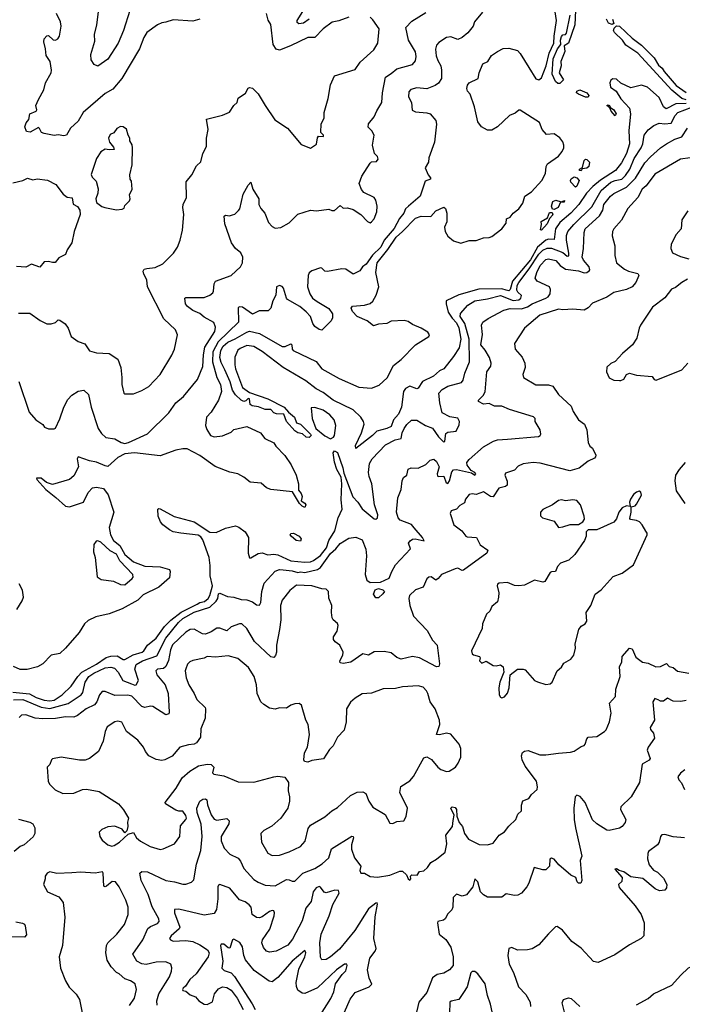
# Model space of a CAD drawing. Extents: x 1839239 to 1929705, y 762242 to 910352.
# Tile 50 of 256: x 1842823 to 1847499, y 809420 to 816370. Entities that reach past the tile are written whole.
import ezdxf

# ---------------------------------------------------------------- set-up
doc = ezdxf.new("R2010")
doc.units = 0

msp = doc.modelspace()

# ---------------------------------------------------------------- linework, layer by layer
at = {"layer": '0CON10XD'}
for points in [[(1846087.5, 816422.5), (1846031.2, 816355), (1846023.8, 816325), (1845985, 816277.1), (1845946.2, 816243.8), (1845915, 816230), (1845865, 816249.4), (1845835, 816245.7), (1845780, 816210), (1845765, 816191.2), (1845758, 816162), (1845762.2, 816115), (1845772.7, 816082.7), (1845794.4, 816045), (1845799.1, 816015), (1845799.1, 815955), (1845777.9, 815922.1), (1845754, 815905), (1845695, 815883.1), (1845625, 815888.5), (1845582.7, 815877.3), (1845567.7, 815862.3), (1845567.1, 815825), (1845587.8, 815785), (1845592.7, 815732.7), (1845615, 815720), (1845695, 815713.1), (1845718.8, 815705), (1845758.3, 815658.3), (1845763.3, 815633.3), (1845750.6, 815505), (1845710, 815395), (1845706.7, 815365), (1845683.8, 815325), (1845705.8, 815275.8), (1845722, 815255), (1845722, 815245), (1845685, 815230), (1845647.8, 815125), (1845566.4, 815055), (1845545.4, 815035), (1845534.6, 815005), (1845502.7, 814967.3), (1845465, 814897.4), (1845394.6, 814815.4), (1845372.2, 814765), (1845311.4, 814708.6), (1845267.3, 814645), (1845241.4, 814625), (1845222.3, 814597.7), (1845175, 814573.1), (1845125, 814610), (1845095, 814612.5), (1844995, 814592.5), (1844975, 814596), (1844955, 814616.7), (1844945, 814618.8), (1844885, 814598.8), (1844865, 814583.3), (1844858.6, 814565), (1844852.9, 814485), (1844869.2, 814435), (1844890, 814405), (1844920.9, 814380.9), (1845005, 814332.9), (1845029.1, 814295), (1845030.5, 814265), (1845020.6, 814245), (1844955, 814180), (1844935, 814183.8), (1844905, 814206), (1844891.4, 814225), (1844874, 814275), (1844845, 814308.8), (1844800, 814345), (1844712.9, 814395), (1844704.6, 814405), (1844684.7, 814475), (1844675, 814487.2), (1844655, 814494.6), (1844634.3, 814485), (1844629.6, 814425), (1844609.6, 814385), (1844595, 814334), (1844576.2, 814315), (1844513.6, 814316.4), (1844465, 814292.7), (1844395, 814340.4), (1844375.6, 814344.4), (1844365, 814338), (1844368, 814235), (1844222.4, 814097.6), (1844185.9, 814025), (1844182.4, 813955), (1844214.8, 813845), (1844240, 813795), (1844247.6, 813745), (1844225.7, 813684.3), (1844175, 813600), (1844142, 813565), (1844133.8, 813505), (1844142.5, 813477.5), (1844170, 813435), (1844195, 813426.2), (1844255, 813434), (1844315, 813458.8), (1844335, 813476.7), (1844425, 813500), (1844522.5, 813455), (1844553.3, 813415), (1844615, 813383.8), (1844630.4, 813360.4), (1844694.2, 813295), (1844737.6, 813227.6), (1844774.2, 813155), (1844790, 813095), (1844790.7, 813050.7), (1844810, 813025), (1844816.7, 813005), (1844810, 812975), (1844835, 812957.5), (1844842.5, 812945), (1844835, 812927.5), (1844815, 812937.5), (1844797.5, 812955), (1844747.7, 813037.7), (1844595, 813053.6), (1844565, 813065.6), (1844527.9, 813097.9), (1844448, 813105), (1844405, 813140.5), (1844362.5, 813165), (1844305, 813176.4), (1844202.5, 813217.5), (1844095, 813294.2), (1844005, 813342), (1843975, 813342.5), (1843925, 813332.5), (1843815, 813293.1), (1843632.3, 813312.3), (1843565, 813305.9), (1843515, 813279.7), (1843445, 813217.5), (1843425, 813220.3), (1843365, 813248.4), (1843315, 813257.5), (1843235, 813285.8), (1843228.3, 813271.7), (1843236.7, 813213.3), (1843205, 813151.9), (1843175.3, 813124.7), (1843055, 813090), (1843012.7, 813102.7), (1842975, 813133.3), (1842942.5, 813135), (1842944, 813125), (1843006.5, 813055), (1843076.9, 812996.9), (1843145.6, 812935.6), (1843175, 812931.1), (1843274, 812965), (1843305, 813032.5), (1843337.5, 813065), (1843365, 813070.8), (1843415, 813060.4), (1843447.7, 813017.7), (1843486.3, 812895), (1843454.7, 812785.3), (1843464.3, 812735), (1843484.8, 812694.8), (1843529.6, 812659.6), (1843564.7, 812594.7), (1843625, 812544.5), (1843705, 812512.2), (1843815, 812509.6), (1843880.6, 812490.6), (1843885.8, 812475), (1843879.5, 812430.5), (1843805, 812365.7), (1843695, 812310.5), (1843656.4, 812273.6), (1843545, 812211.5), (1843455, 812177.1), (1843360, 812155), (1843305, 812130), (1843279.4, 812105), (1843243.1, 812045), (1843145.5, 811935), (1843105, 811897.8), (1843045.6, 811884.4), (1842985, 811824.2), (1842947.7, 811802.3), (1842875.4, 811784.6), (1842825, 811784.5), (1842778, 811805)], [(1842815.9, 813815.9), (1842889.6, 813599.6), (1842936.7, 813545), (1842985, 813512.5), (1842997.5, 813495), (1843025, 813483.3), (1843065, 813482.5), (1843075, 813487.5), (1843106.7, 813553.3), (1843134.4, 813634.4), (1843161.4, 813688.6), (1843189.8, 813720.2), (1843235, 813748.6), (1843275.7, 813755.7), (1843309.2, 813725), (1843326.7, 813635), (1843377.1, 813485), (1843399.1, 813449.1), (1843431.3, 813421.3), (1843495, 813412), (1843538.8, 813385), (1843565, 813378.5), (1843591.2, 813385), (1843725, 813447.8), (1843876, 813595), (1843924.2, 813665), (1843979.7, 813710.3), (1844078.5, 813831.5), (1844115, 813923.3), (1844119.5, 814005), (1844130, 814060), (1844199.7, 814169.7), (1844205, 814200), (1844193.6, 814233.6), (1844125, 814270.4), (1844095, 814297.2), (1844045, 814318.2), (1844005.8, 814345), (1843993.7, 814363.7), (1843988.8, 814405), (1843995, 814410), (1844125, 814410.6), (1844163.8, 814425), (1844185, 814442), (1844191.4, 814455), (1844194.5, 814505.5), (1844205, 814524.3), (1844315, 814564.3), (1844380, 814625), (1844394.4, 814655), (1844396.7, 814695), (1844383.3, 814725), (1844345, 814755.8), (1844317.1, 814795), (1844270.6, 814930.6), (1844266.2, 814983.8), (1844275, 814991.2), (1844304.2, 814985.8), (1844325, 814992), (1844341.4, 814998.6), (1844367.5, 815022.5), (1844375.7, 815035), (1844400.2, 815139.8), (1844435, 815202.5), (1844455, 815222.5), (1844468, 815175), (1844509.2, 815105), (1844510.8, 815065), (1844525, 815037.5), (1844552.9, 815005), (1844579.3, 814939.3), (1844605, 814910.8), (1844625, 814900), (1844665, 814904.2), (1844725, 814936.2), (1844785, 814997.1), (1844874.5, 815025.5), (1844917.9, 815022.1), (1845005, 815034), (1845025, 815024.3), (1845045, 815024.2), (1845085, 815060), (1845105, 815040), (1845135, 815043.3), (1845175, 815030), (1845231.2, 814995), (1845276, 814946), (1845295, 814937.5), (1845305, 814942.5), (1845323.8, 814965), (1845342.5, 815015), (1845344.3, 815055), (1845337, 815097), (1845325, 815116), (1845250.3, 815150.3), (1845235, 815172.5), (1845218.8, 815215), (1845237.5, 815265), (1845295, 815357.5), (1845305, 815366.2), (1845340.7, 815369.3), (1845351.5, 815385), (1845347.8, 815405), (1845326.8, 815426.8), (1845312, 815485), (1845324, 815555), (1845307.5, 815585), (1845282.4, 815612.4), (1845284, 815635), (1845325, 815684.2), (1845341.9, 815728.1), (1845377.5, 815785), (1845383.1, 815855), (1845405, 815965.7), (1845445, 815989.6), (1845485, 816023.5), (1845593.8, 816055), (1845615, 816081.2), (1845620.5, 816109.5), (1845614.7, 816144.7), (1845566.6, 816226.6), (1845548.2, 816315), (1845589.2, 816360.8), (1845688.8, 816421.2)], [(1844095, 816374.4), (1844045, 816360.5), (1843905, 816369.5), (1843855, 816352.9), (1843825, 816348.1), (1843796.2, 816335), (1843719.8, 816280.2), (1843698.9, 816245), (1843668.1, 816165), (1843544.7, 815955.3), (1843479.6, 815880.4), (1843425, 815848.5), (1843270, 815715), (1843235.6, 815655), (1843181.4, 815605), (1843153.8, 815555), (1843135, 815550.6), (1843095, 815558), (1843065, 815552), (1842995, 815566), (1842976.7, 815575), (1842963.6, 815603.6), (1842955, 815608.8), (1842897.5, 815577.5), (1842870.7, 815580.7), (1842860, 815615), (1842867.7, 815642.3), (1842886.2, 815665), (1842894.4, 815705.6), (1842939.4, 815725), (1842943.3, 815735), (1842937.5, 815765), (1842955, 815807.5), (1842992.5, 815875), (1843006, 815925), (1843043.8, 815995), (1843047.5, 816015), (1843036.9, 816075), (1843008.8, 816118.8), (1843005.8, 816165), (1842994, 816215), (1842996.2, 816235), (1843014.1, 816255.9), (1843025, 816260), (1843058.9, 816228.9), (1843075, 816226.8), (1843092.7, 816235), (1843104.1, 816255), (1843116, 816324), (1843110.8, 816355), (1843083.3, 816415)], [(1843600.4, 816435), (1843555, 816294), (1843517.3, 816205), (1843445, 816091.2), (1843375, 816041.4), (1843347.8, 816055), (1843327.9, 816087.9), (1843324.2, 816125), (1843351.9, 816218.1), (1843351.5, 816265), (1843366.9, 816333.1), (1843382.6, 816462.6)], [(1845145, 816387.8), (1845075, 816361.3), (1845027.8, 816352.2), (1844965, 816305.6), (1844905, 816244.4), (1844855, 816245.6), (1844734.7, 816185.3), (1844655, 816154.5), (1844632.9, 816162.9), (1844610.9, 816195), (1844595.5, 816335.5), (1844576.7, 816366.7), (1844564.3, 816414.3)], [(1844865, 816373.1), (1844825, 816347.1), (1844792.4, 816342.4), (1844781.1, 816351.1), (1844781.9, 816365), (1844821.6, 816428.4)], [(1845523.8, 814875), (1845615, 814970), (1845655, 814984.7), (1845725, 814981.6), (1845759, 815021), (1845815, 815047.8), (1845828.4, 815038.4), (1845836, 815005), (1845836.6, 814943.4), (1845820.8, 814905), (1845825, 814876), (1845845, 814842.9), (1845885, 814808.9), (1845935, 814793.8), (1845995, 814811.8), (1846045, 814811.2), (1846095, 814831.8), (1846135, 814832.7), (1846155, 814839.2), (1846225.8, 814894.2), (1846255, 814934), (1846258.6, 814965), (1846285, 814976.7), (1846305.9, 815004.1), (1846345, 815035.7), (1846372.2, 815075), (1846386.5, 815125), (1846434.4, 815155), (1846506.7, 815235), (1846534.2, 815285), (1846538.6, 815335), (1846547.5, 815352.5), (1846625, 815406.9), (1846650, 815440), (1846661.8, 815465), (1846662.5, 815485), (1846655, 815508.8), (1846635, 815536), (1846594.1, 815564.1), (1846541.2, 815561.2), (1846510, 815595), (1846490, 815645), (1846355, 815731.2), (1846345, 815731.2), (1846320.3, 815709.7), (1846278.8, 815695), (1846195, 815614.2), (1846155, 815590), (1846125, 815591.2), (1846082.5, 815615), (1846055, 815650), (1846033.3, 815755), (1846001.2, 815845), (1845983.8, 815865), (1845978, 815885), (1845982.4, 815907.6), (1845995, 815924), (1846057.5, 815955), (1846064, 815995), (1846091.3, 816058.7), (1846125.8, 816074.2), (1846153.1, 816116.9), (1846195, 816145.8), (1846235, 816167.5), (1846275, 816169.4), (1846335, 816154), (1846355, 816132.5), (1846415, 816033.6), (1846465, 815953.5), (1846485, 815945.4), (1846505, 815960.5), (1846538.7, 816045), (1846559.5, 816135), (1846591.6, 816205), (1846593.6, 816255), (1846611.9, 816365), (1846601.9, 816425)], [(1846745.6, 816435), (1846740.4, 816335), (1846695.5, 816205), (1846664.3, 816185.7), (1846668.9, 816145), (1846640.5, 816075), (1846643.3, 816045), (1846628.9, 815995), (1846661.2, 815945), (1846635, 815919.6)], [(1842815, 814298), (1842895, 814298.8), (1842967.3, 814247.3), (1843015, 814223.8), (1843045, 814224), (1843075.8, 814234.2), (1843095, 814251.2), (1843105, 814250), (1843143.9, 814223.9), (1843163.8, 814193.8), (1843186.7, 814135), (1843235, 814100), (1843282.3, 814082.3), (1843315, 814033.8), (1843365, 814019.2), (1843455, 814014.4), (1843514.4, 813975), (1843535.4, 813915), (1843544.4, 813845), (1843542.9, 813795), (1843557.5, 813735), (1843565, 813730), (1843625, 813730), (1843685, 813753.3), (1843735, 813782), (1843814.2, 813865), (1843897.4, 814002.6), (1843915.7, 814044.3), (1843937.1, 814145), (1843921.3, 814181.3), (1843839.1, 814259.1), (1843725.6, 814485), (1843719.5, 814535), (1843698.5, 814575), (1843694.5, 814595), (1843701.2, 814608.8), (1843720, 814615), (1843777.9, 814622.1), (1843832.3, 814647.7), (1843907, 814723), (1843936, 814765), (1843956, 814815), (1843970.8, 814885), (1843980, 814995), (1843974.3, 815045), (1843976.9, 815065), (1843998.9, 815115), (1843998, 815225), (1844037.5, 815275), (1844070.9, 815339.1), (1844102.1, 815367.9), (1844115.8, 815425), (1844142.2, 815475), (1844141.1, 815535), (1844151.9, 815595), (1844142, 815668), (1844255, 815695.8), (1844302.4, 815717.6), (1844335, 815764.2), (1844357.1, 815785), (1844364.6, 815815.4), (1844417.3, 815852.7), (1844433.9, 815886.1), (1844445, 815891.2), (1844465, 815886), (1844506.2, 815846.2), (1844555.4, 815765.4), (1844622.6, 815662.6), (1844712, 815605), (1844809.5, 815489.5), (1844875, 815463.8), (1844918.3, 815491.7), (1844923.6, 815536.4), (1844931.7, 815548.3), (1844967.5, 815545), (1844967.5, 815555), (1844947.5, 815575), (1844951.2, 815635), (1844970.8, 815675), (1844970.8, 815715), (1845000, 815815), (1845015, 815910), (1845044, 815975), (1845190.3, 816019.7), (1845225, 816070.8), (1845322, 816158), (1845350, 816205), (1845360, 816305), (1845315, 816370), (1845295, 816388.8)], [(1846635, 815919.6), (1846620.9, 815920.8), (1846604.8, 815934.8), (1846579.4, 815985), (1846587.4, 816095), (1846618, 816165), (1846641.5, 816195), (1846639.1, 816225), (1846645, 816252.9), (1846655, 816264.1), (1846675, 816266.9), (1846680.9, 816275), (1846707.8, 816402.2)], [(1847005, 816373.6), (1847016.4, 816343.6), (1847004.5, 816335.5), (1846976.7, 816345), (1846963.1, 816375)], [(1847525, 815804.4), (1847496.3, 815815), (1847423.7, 815873.7), (1847184.6, 816135), (1847101.1, 816191.1), (1847077.4, 816225), (1847019.8, 816279.8), (1847014.1, 816295), (1847018.5, 816311.5), (1847033.1, 816326.9), (1847055, 816323.6), (1847145, 816239.1), (1847211.4, 816191.4), (1847300.4, 816100.4), (1847330.1, 816050.1), (1847357.2, 816027.2), (1847369.8, 816005), (1847455, 815905.3), (1847525, 815857.6)], [(1847525, 815779.4), (1847452.7, 815777.3), (1847385, 815741.6), (1847365.8, 815755.8), (1847335, 815821.8), (1847252.5, 815895), (1847211.7, 815908.3), (1847135, 815888.8), (1847065, 815922), (1847035, 815950), (1847007.7, 815952.3), (1846995, 815943.3), (1846987.5, 815925), (1846990.8, 815895), (1847032.5, 815865), (1847065, 815810.8), (1847125, 815745.7), (1847132.7, 815705), (1847121.3, 815585), (1847124.8, 815495), (1847105.2, 815425), (1847070.6, 815359.4), (1847026.9, 815305), (1846921.6, 815238.4), (1846868, 815192), (1846822.5, 815145), (1846769.4, 815065), (1846711.1, 815005), (1846635, 814940), (1846604.9, 814895), (1846595, 814818), (1846555, 814820.4), (1846535, 814815.1), (1846477.8, 814765), (1846426.8, 814675), (1846301, 814525), (1846283, 814465), (1846275, 814457), (1846255, 814462.1), (1846225, 814470.2), (1846062.7, 814467.3), (1845920.6, 814429.4), (1845833.1, 814385), (1845831.2, 814365), (1845847, 814305), (1845873.7, 814263.7), (1845905, 814230), (1845922.4, 814195), (1845934.8, 814115.2), (1845924.8, 814055.2), (1845885, 813992.5), (1845815, 813905.8), (1845785, 813891.4), (1845742, 813855), (1845665, 813815.6), (1845635, 813768.5), (1845624.5, 813765.5), (1845575, 813783.8), (1845545, 813768.2), (1845532.1, 813745), (1845516.6, 813635), (1845496.7, 813585), (1845461.5, 813545), (1845445, 813498.9), (1845413.8, 813485), (1845344.1, 813465.9), (1845312.7, 813435), (1845195, 813344.2), (1845191.5, 813365), (1845235.9, 813455), (1845252.8, 813515), (1845247.8, 813535), (1845229.1, 813565), (1845176.3, 813616.3), (1845035, 813686), (1844965, 813739.8), (1844914.3, 813764.3), (1844842.4, 813822.4), (1844681.3, 813915), (1844535, 814027.9), (1844475, 814063.8), (1844425, 814070), (1844379.7, 814050.3), (1844363.3, 814036.7), (1844341.7, 813988.3), (1844340, 813935), (1844346.5, 813905), (1844395, 813774.4), (1844445, 813739.2), (1844575, 813694.5), (1844690, 813635), (1844719.8, 813599.8), (1844763.1, 813565), (1844775.7, 813525.7), (1844805, 813514.5), (1844874.3, 813445), (1844879.4, 813435), (1844865, 813421.5), (1844844, 813424), (1844818.1, 813448.1), (1844785, 813454.6), (1844765, 813468.1), (1844705.5, 813535), (1844685.7, 813585.7), (1844635, 813587.7), (1844616.4, 813596.3), (1844595, 813619.4), (1844555, 813618.4), (1844506.8, 813636.8), (1844462.2, 813645), (1844449.3, 813655), (1844443.9, 813693.9), (1844435, 813696), (1844419.5, 813680.5), (1844405, 813675.4), (1844386.7, 813685), (1844345, 813723.3), (1844325, 813754.5), (1844308.9, 813815), (1844270.9, 813899.1), (1844245, 813950), (1844235.3, 813985), (1844243.2, 814035), (1844258.9, 814065), (1844291.6, 814095), (1844342.6, 814117.4), (1844425, 814165.9), (1844445, 814171.1), (1844515.5, 814155.5), (1844675, 814064.2), (1844695, 814063.3), (1844735, 814082.9), (1844744.2, 814075), (1844745.6, 814045), (1844752.9, 814035), (1844915, 813957.8), (1844955, 813905.4), (1845078.3, 813838.3), (1845215, 813776.2), (1845305, 813770.6), (1845360.2, 813789.8), (1845416.7, 813843.3), (1845460.7, 813929.3), (1845515, 813971.8), (1845615.6, 814074.4), (1845708.8, 814135), (1845713.8, 814145), (1845704, 814165), (1845655, 814193.3), (1845595, 814217.8), (1845565, 814239.5), (1845536.7, 814246.7), (1845445, 814242.2), (1845414, 814226), (1845355, 814221.8), (1845320.2, 814210.2), (1845274.3, 814244.3), (1845205, 814274.5), (1845170.9, 814310.9), (1845161.8, 814335), (1845171.5, 814348.5), (1845255, 814355.5), (1845295, 814367.5), (1845315, 814382.9), (1845338.2, 814425), (1845356.9, 814485), (1845335.7, 814585.7), (1845344.7, 814655), (1845421.2, 814748.8), (1845479.5, 814835), (1845523.8, 814875)], [(1846835, 815822.9), (1846815, 815823.5), (1846765, 815845.6), (1846753.1, 815855), (1846754.3, 815865), (1846775, 815874.5), (1846825, 815853.9), (1846838.8, 815835), (1846835, 815822.9)], [(1845103.1, 813206.9), (1845110.4, 813170.4), (1845172.7, 813002.7), (1845207.9, 812965), (1845239, 812919), (1845325, 812846.7), (1845335, 812844.4), (1845347.8, 812855), (1845349.2, 812875), (1845326.9, 812946.9), (1845307.2, 813095), (1845288.8, 813145), (1845285.3, 813175), (1845292.4, 813237.6), (1845310.1, 813269.9), (1845405, 813368.5), (1845472.9, 813405), (1845514.2, 813415), (1845520.8, 813455), (1845535, 813486), (1845555, 813514.2), (1845586.8, 813543.2), (1845625, 813542.9), (1845686.2, 813505), (1845735, 813486.1), (1845777, 813427), (1845815, 813387.5), (1845822.5, 813395), (1845831, 813449), (1845845, 813460), (1845903, 813467), (1845925, 813510), (1845926.7, 813535), (1845915, 813558.8), (1845857.9, 813567.9), (1845804.5, 813595), (1845786.4, 813665), (1845780.7, 813735), (1845805, 813760.8), (1845845, 813783.3), (1845941.2, 813808.8), (1845951.8, 813825), (1845962.9, 813875), (1845995.9, 813955), (1845993.4, 814115), (1845964.9, 814224.9), (1845932, 814275), (1845932.5, 814297.5), (1845985, 814354.5), (1846033.8, 814386.2), (1846125, 814399.8), (1846215, 814424.8), (1846305, 814388.5), (1846345, 814392.9), (1846360, 814405), (1846363.9, 814423.9), (1846337.4, 814447.4), (1846332, 814462), (1846334.3, 814495), (1846345, 814514.7), (1846419, 814611), (1846485, 814715.2), (1846515, 814744.5), (1846545, 814758.4), (1846575, 814757.7), (1846655, 814728.1), (1846685, 814702.4), (1846697.1, 814702.9), (1846698.6, 814721.4), (1846681.2, 814815), (1846682, 814848), (1846691.1, 814875), (1846733.2, 814925), (1846859.5, 815050.5), (1846925, 815164), (1846995, 815223.1), (1847025, 815235.9), (1847072.3, 815245), (1847098.5, 815271.5), (1847127.5, 815315), (1847160, 815390), (1847208.9, 815465), (1847220.5, 815495), (1847230.4, 815555), (1847256.5, 815593.5), (1847296.7, 815623.3), (1847335, 815640.9), (1847375, 815636.2), (1847419, 815641), (1847447.6, 815695), (1847466.2, 815715), (1847615, 815770.7)], [(1847025, 815692.7), (1846995.4, 815725), (1846988.3, 815748.3), (1846965.8, 815765), (1846975, 815770), (1846985, 815765.3), (1846990.9, 815750.9), (1847016.1, 815735), (1847032.1, 815705), (1847025, 815692.7)], [(1842779.5, 811569.5), (1842845, 811573), (1842975, 811518.8), (1843035, 811509.4), (1843165.8, 811544.2), (1843255.6, 811604.4), (1843267.6, 811622.4), (1843285.2, 811695), (1843311.4, 811735), (1843345, 811757.8), (1843426.4, 811796.4), (1843465, 811801.4), (1843492.6, 811792.6), (1843518.2, 811765), (1843551.5, 811705), (1843611.7, 811681.7), (1843635, 811672), (1843645, 811674.5), (1843661.8, 811705), (1843635.3, 811785), (1843645, 811819.1), (1843690.5, 811845), (1843790.9, 811879.1), (1843853.5, 812005), (1843943.2, 812115), (1843975, 812144.3), (1844055, 812188.5), (1844165, 812224.7), (1844208.8, 812265), (1844220, 812285), (1844225, 812317.5), (1844235, 812323.3), (1844288.3, 812298.3), (1844335, 812293.6), (1844385, 812277.5), (1844425, 812275.9), (1844465, 812261.5), (1844495, 812239.5), (1844515, 812238.1), (1844525, 812256.7), (1844531.8, 812335), (1844547.8, 812392.2), (1844625, 812477.3), (1844655, 812489.2), (1844683.1, 812486.9), (1844745, 812480.9), (1844785, 812468.5), (1844805, 812472.8), (1844835, 812467.9), (1844925, 812489.7), (1844945.2, 812504.8), (1845015, 812602.5), (1845053.5, 812635), (1845085, 812672.5), (1845145, 812711.9), (1845195, 812716.9), (1845238.8, 812698.8), (1845265, 812632.5), (1845269.1, 812585), (1845260, 812455), (1845273.5, 812415), (1845295, 812398.9), (1845369.3, 812400.7), (1845430.4, 812429.6), (1845447.7, 812475), (1845475, 812522.9), (1845581.4, 812635), (1845567.1, 812675), (1845577.4, 812692.6), (1845595, 812704.3), (1845612.9, 812707.1), (1845676.9, 812693.1), (1845665.4, 812715), (1845605.9, 812784.1), (1845587.3, 812807.3), (1845506.8, 812836.8), (1845494.2, 812854.2), (1845482.9, 812895), (1845490.8, 812995), (1845515.5, 813055), (1845522.9, 813115), (1845531.7, 813138.3), (1845554.5, 813155.5), (1845565, 813198), (1845585, 813206.9), (1845635, 813204.4), (1845689.5, 813230.5), (1845718.9, 813261.1), (1845745, 813268.6), (1845765, 813252), (1845782.3, 813215), (1845768, 813165), (1845770.3, 813150.3), (1845776, 813146), (1845815, 813148.1), (1845831.7, 813101.7), (1845845, 813097.1), (1845855.6, 813115), (1845871.6, 813178.4), (1845885, 813192.9), (1845905, 813195.4), (1846011.7, 813171.7), (1846035, 813156), (1846041.4, 813165), (1846035, 813174), (1846009.4, 813189.4), (1845980, 813225), (1845977.5, 813245), (1845993.5, 813266.5), (1846095.3, 813354.7), (1846165.5, 813395), (1846194.1, 813404.1), (1846265, 813409.8), (1846482.7, 813427.3), (1846496.7, 813435), (1846501.2, 813445), (1846496, 813475), (1846461.2, 813535), (1846460, 813555), (1846447.6, 813567.6), (1846278.7, 813618.7), (1846225, 813642.5), (1846172.3, 813642.3), (1846135, 813660.9), (1846095, 813657.5), (1846061.2, 813675), (1846060, 813685), (1846093.1, 813716.9), (1846107.4, 813742.6), (1846118.5, 813885), (1846147.3, 813925), (1846150, 813945), (1846138.5, 813985), (1846107.6, 814037.6), (1846076.8, 814075), (1846087.6, 814147.6), (1846080.8, 814215), (1846092, 814235), (1846127.8, 814262.2), (1846238.8, 814321.2), (1846285, 814331.5), (1846365, 814330), (1846405.7, 814344.3), (1846439.6, 814365), (1846534.5, 814405), (1846550.9, 814415), (1846565.4, 814435), (1846567.3, 814465), (1846560.6, 814485), (1846474.3, 814525), (1846460.8, 814545), (1846471.5, 814585), (1846496.7, 814635), (1846535, 814678.6), (1846555, 814683.1), (1846605, 814670.4), (1846635.6, 814635.6), (1846675, 814610), (1846766.7, 814596.7), (1846805.5, 814584.5), (1846824.3, 814585.7), (1846841.7, 814598.3), (1846845.7, 814605), (1846840.6, 814625), (1846802.3, 814672.3), (1846792.8, 814695), (1846802.5, 814755), (1846805, 814867.5), (1846813.2, 814895), (1846915, 814986.2), (1846937.6, 815025), (1846945.5, 815065), (1846990.8, 815125), (1847015, 815143.3), (1847105, 815188.1), (1847167.7, 815252.3), (1847235, 815360), (1847275, 815403.2), (1847344.5, 815465), (1847387.8, 815495), (1847445, 815526), (1847495, 815542.5), (1847535.5, 815605)], [(1843505, 815027.5), (1843545, 815033.3), (1843559.3, 815040.7), (1843565, 815060), (1843598.3, 815091.7), (1843602.5, 815105), (1843596.7, 815135), (1843617.5, 815175), (1843611.7, 815231.7), (1843602.5, 815245), (1843600, 815275), (1843616.2, 815345), (1843620, 815465), (1843617.5, 815487.5), (1843600, 815515), (1843600, 815535), (1843587.5, 815555), (1843577, 815597), (1843553.3, 815613.3), (1843535, 815616), (1843508.3, 815601.7), (1843488.3, 815571.7), (1843460.7, 815559.3), (1843448.8, 815535), (1843456, 815505), (1843485, 815470), (1843490, 815455), (1843455, 815451.2), (1843425, 815456.2), (1843395, 815438), (1843365, 815390), (1843327, 815277), (1843335, 815258.8), (1843361.4, 815231.4), (1843376.1, 815176.1), (1843373.3, 815145), (1843360, 815105), (1843365, 815080), (1843401.7, 815051.7), (1843423.9, 815043.9), (1843505, 815027.5)], [(1847555, 815394.4), (1847485, 815386.4), (1847305, 815279.5), (1847242.4, 815197.6), (1847215.8, 815175), (1847184, 815115), (1847115, 815036.7), (1847070, 814955), (1847016, 814895), (1847005.8, 814875), (1847004, 814845), (1847021.9, 814775), (1847023.1, 814705), (1847034.4, 814655), (1847089.5, 814609.5), (1847120, 814595), (1847185, 814579.2), (1847191.9, 814565), (1847170, 814515), (1847144, 814485), (1847105, 814465.5), (1847015, 814444.3), (1846965, 814410.8), (1846865, 814368.8), (1846833.9, 814336.1), (1846805, 814320), (1846725, 814328.1), (1846655, 814322.1), (1846625, 814326.2), (1846494, 814285), (1846385, 814193.8), (1846313.3, 814085), (1846318.1, 814045), (1846368.7, 813988.7), (1846387.1, 813945), (1846388.6, 813915), (1846374.3, 813865), (1846378.8, 813845), (1846465, 813793.3), (1846555, 813793.6), (1846584.1, 813784.1), (1846624.5, 813724.5), (1846713.6, 813643.6), (1846728.6, 813605), (1846765.9, 813545.9), (1846808.8, 813515), (1846824.4, 813475), (1846833.6, 813385), (1846845, 813361.2), (1846866, 813345), (1846887.2, 813297.2), (1846886.9, 813285), (1846878.8, 813275), (1846834.7, 813255.3), (1846771.4, 813205), (1846705, 813186.7), (1846495, 813240.5), (1846445, 813244.4), (1846375, 813234.3), (1846340.9, 813219.1), (1846315, 813190), (1846250.6, 813169.4), (1846245.8, 813155), (1846262.7, 813112.7), (1846263.8, 813085), (1846250, 813075), (1846205, 813063.1), (1846165, 813002.5), (1846145, 813004.4), (1846095, 813038.5), (1846045, 813018.2), (1846015, 813024.4), (1845995, 813019.2), (1845969.2, 812985), (1845960.8, 812959.2), (1845929.7, 812940.3), (1845904.2, 812915.8), (1845866.7, 812903.3), (1845861.2, 812885), (1845886.7, 812805), (1845941.7, 812761.7), (1845970, 812725), (1845980.7, 812719.3), (1846046, 812715), (1846072.7, 812662.7), (1846125.7, 812625.7), (1846118.8, 812605), (1845955, 812484.3), (1845945, 812482.5), (1845915, 812498.6), (1845895, 812494.2), (1845800, 812455), (1845776.2, 812425), (1845760, 812415), (1845727.5, 812437.5), (1845710, 812435), (1845696.8, 812423.2), (1845670, 812365), (1845616.2, 812345), (1845572.9, 812305), (1845568.5, 812285), (1845575.8, 812235), (1845600.7, 812160.7), (1845698.1, 812058.1), (1845735, 811990.8), (1845768.9, 811955), (1845785.4, 811824.6), (1845780, 811805), (1845765, 811802.5), (1845645, 811865.9), (1845595, 811874.6), (1845515, 811856.5), (1845485, 811868.3), (1845445, 811902.1), (1845395, 811910.7), (1845325, 811909.2), (1845285, 811884.4), (1845245, 811894.4), (1845158.8, 811835), (1845105.6, 811825.6), (1845085, 811830), (1845081.4, 811845), (1845102.2, 811885), (1845105.5, 811905), (1845081.9, 811955), (1845048, 811978), (1845036.9, 811995), (1845037.5, 812015), (1845062.9, 812055), (1845070.8, 812095), (1845065, 812108.8), (1845034.4, 812134.4), (1845028.8, 812148.8), (1845023.1, 812185), (1845025.7, 812235), (1845003.9, 812286.1), (1845002, 812335), (1844985, 812351.2), (1844955, 812352.9), (1844885, 812375.4), (1844775, 812380), (1844728.6, 812341.4), (1844675, 812272.5), (1844662.3, 812235), (1844665.5, 812135), (1844655.5, 812065)], [(1846785, 815304.4), (1846772.5, 815305), (1846772.9, 815315), (1846793.4, 815326.6), (1846805, 815375.8), (1846814.7, 815385.3), (1846825, 815383.1), (1846843.9, 815365), (1846840, 815335), (1846825, 815321.7), (1846791.7, 815318.3), (1846785, 815304.4)], [(1842775, 815218.6), (1842845, 815234.3), (1842877, 815253), (1842915, 815239.2), (1842945, 815246), (1843018.3, 815238.3), (1843077.7, 815207.7), (1843129.3, 815139.3), (1843158.8, 815118.8), (1843193.3, 815113.3), (1843199.3, 815069.3), (1843231.7, 815051.7), (1843247.5, 815025), (1843248.8, 814995), (1843206.2, 814875), (1843191.2, 814795), (1843158, 814745), (1843147, 814713), (1843099.3, 814690.7), (1843072.7, 814657.3), (1843055, 814655.7), (1843025, 814664.3), (1842995, 814660.8), (1842965, 814624), (1842905, 814644.2), (1842865.3, 814624.7), (1842801.2, 814628.8)], [(1846745, 815187.8), (1846712.8, 815222.8), (1846709.4, 815235), (1846715, 815247.9), (1846735, 815261.3), (1846755, 815254), (1846771.9, 815235), (1846755, 815195.7), (1846745, 815187.8)], [(1846595, 815030.5), (1846583.4, 815033.4), (1846574.7, 815054.7), (1846585, 815086.8), (1846605, 815095.7), (1846644.3, 815085.7), (1846667.5, 815095), (1846665, 815083.3), (1846638.3, 815081.7), (1846621.5, 815045), (1846595, 815030.5)], [(1846505, 814884.3), (1846498.3, 814888.3), (1846505.6, 814924.4), (1846502.2, 814945), (1846547.3, 814972.7), (1846560.9, 815009.1), (1846580.3, 815010.3), (1846585, 814993.1), (1846562.1, 814967.9), (1846545, 814928.6), (1846505, 814884.3)], [(1847538.3, 815021.7), (1847495, 814957.5), (1847491.2, 814895), (1847455.9, 814854.1), (1847419.2, 814785), (1847418, 814755), (1847428.8, 814725), (1847485, 814698.9), (1847545, 814683.3)], [(1847535, 814537.8), (1847494.1, 814515.9), (1847450.9, 814479.1), (1847422.4, 814467.6), (1847375, 814407.5), (1847288.6, 814341.4), (1847204, 814215), (1847193.6, 814193.6), (1847177.7, 814122.3), (1847146.7, 814075), (1847076.7, 814015), (1847025, 813956.7), (1846995, 813943.3), (1846965, 813917.5), (1846963.3, 813885), (1846982.3, 813842.3), (1847015, 813826.7), (1847055, 813823.3)], [(1847055, 813823.3), (1847065, 813823.8), (1847085, 813833.3), (1847104.3, 813865.7), (1847125, 813876), (1847175, 813862), (1847285, 813852.5), (1847300.7, 813830.7), (1847315, 813826.7), (1847495, 813898.8), (1847536.7, 813945)], [(1845015, 813412), (1845036.8, 813423.2), (1845044.4, 813435.6), (1845053.1, 813505), (1845042.2, 813545), (1845011.9, 813581.9), (1844965, 813613.5), (1844905, 813632), (1844880, 813630), (1844886.8, 813555), (1844913.7, 813485), (1844975, 813433.8), (1845015, 813412)], [(1842775, 811624.7), (1842892.4, 811612.4), (1842937.9, 811585), (1842995, 811567.1), (1843035, 811562.8), (1843065, 811568.2), (1843122.9, 811605), (1843187.1, 811665), (1843232.8, 811735), (1843262.4, 811765), (1843365, 811820.4), (1843432.4, 811867.6), (1843465, 811877.6), (1843511, 811881), (1843552.2, 811855), (1843565, 811853.2), (1843622.8, 811887.2), (1843685.9, 811905), (1843699.2, 811915), (1843725.2, 811954.8), (1843785, 812005.4), (1843843.9, 812086.1), (1843889, 812131), (1843962, 812187.9), (1844076.1, 812243.9), (1844094.4, 812255.6), (1844127.2, 812262.8), (1844152.4, 812285), (1844165.3, 812305), (1844182.9, 812375), (1844166.7, 812445), (1844167.2, 812517.2), (1844159.2, 812575), (1844115, 812698.5), (1844101, 812721), (1844081.8, 812731.8), (1843959.2, 812745), (1843905.9, 812755.9), (1843879.5, 812769.5), (1843831.9, 812805), (1843815.7, 812825), (1843800.6, 812865), (1843796.7, 812915), (1843805, 812921.2), (1843815, 812917.8), (1843913.2, 812863.2), (1844054.2, 812825), (1844165, 812752.7), (1844208.2, 812751.8), (1844275, 812780.7), (1844345, 812796.8), (1844369.2, 812789.2), (1844414.2, 812755), (1844436.5, 812715), (1844434.5, 812605), (1844445, 812571.2), (1844455, 812570.8), (1844505, 812603.5), (1844535, 812608.1), (1844575, 812593.1), (1844615, 812597.9), (1844645, 812592.7), (1844735, 812550.6), (1844835, 812540.7), (1844875, 812544), (1844895, 812552.3), (1844945, 812589.5), (1844987.8, 812642.2), (1845004.9, 812695.1), (1845047.6, 812762.4), (1845070.4, 812855), (1845098.1, 812915), (1845092.2, 812982.2), (1845097.1, 813095), (1845092, 813142), (1845060, 813195), (1845045, 813246.7), (1845035.8, 813314.2), (1845045, 813326.2), (1845065.5, 813315.5), (1845103.1, 813206.9)], [(1847518.9, 812955), (1847458.6, 813045), (1847447.9, 813115), (1847453.5, 813155), (1847478.1, 813195), (1847521.1, 813245)], [(1846225, 811583.8), (1846245, 811590), (1846265, 811617.5), (1846277.1, 811655), (1846284.1, 811745.9), (1846335, 811786.7), (1846375, 811786.7), (1846390.7, 811780.7), (1846455, 811706.2), (1846475.9, 811695.9), (1846535, 811678.8), (1846565, 811683.3), (1846581.2, 811695), (1846616.2, 811775), (1846645, 811800), (1846661.5, 811828.5), (1846712.3, 811857.7), (1846734, 811885), (1846743.9, 811933.9), (1846742, 811965), (1846768, 812065), (1846785, 812090), (1846813.9, 812106.1), (1846823.8, 812125), (1846820, 812185), (1846854.2, 812235.8), (1846884, 812315), (1846926.2, 812345), (1847010.9, 812439.1), (1847075, 812464), (1847155, 812523.3), (1847250, 812735), (1847251.1, 812745), (1847241.3, 812761.3), (1847215.8, 812805.8), (1847195.9, 812825.9), (1847175, 812836.4), (1847132.5, 812842.5), (1847128.8, 812848.8), (1847138.1, 812895), (1847138.3, 812931.7), (1847165, 812940), (1847175, 812950.5), (1847210, 813015), (1847206.2, 813035), (1847195, 813043.3), (1847175, 813036.2), (1847155, 813020), (1847132.5, 812985), (1847127.1, 812965), (1847130, 812935), (1847105, 812938), (1847074.5, 812925.5), (1847051.2, 812895), (1847033.6, 812846.4), (1847016.4, 812823.6), (1846895, 812770), (1846835, 812770), (1846820, 812755), (1846820, 812725), (1846807.5, 812695), (1846740, 812595), (1846697.5, 812555), (1846640, 812535), (1846618.8, 812511.2), (1846603.6, 812476.4), (1846575, 812474.3), (1846565, 812468), (1846528, 812405), (1846515, 812400.5), (1846455, 812414.4), (1846385, 812378), (1846345, 812374.3), (1846315, 812376.7), (1846265, 812397.5), (1846206.1, 812393.9), (1846194.2, 812385.8), (1846191.2, 812375), (1846203.8, 812325), (1846201.2, 812295), (1846195, 812262.5), (1846155, 812227.5), (1846140, 812195), (1846116.4, 812173.6), (1846088.8, 812105), (1846085.9, 812074.1), (1846011.2, 811915), (1846016.2, 811895), (1846025, 811886.2), (1846067.5, 811875), (1846072.5, 811865), (1846067.5, 811845), (1846085, 811827.5), (1846115, 811843.3), (1846165, 811811.2), (1846185, 811809.2), (1846216.2, 811816.2), (1846233.6, 811803.6), (1846238.8, 811765), (1846210.8, 811695), (1846203.9, 811653.9), (1846206.1, 811606.1), (1846215, 811587.5), (1846225, 811583.8)], [(1846625, 812786.7), (1846655, 812791.2), (1846707, 812807), (1846765, 812807.5), (1846797.5, 812825), (1846807.5, 812845), (1846807, 812867), (1846780, 812945), (1846755, 812976), (1846725, 812982), (1846675, 812973.8), (1846645, 812981.2), (1846625, 812976.2), (1846583.6, 812946.4), (1846515, 812912.5), (1846497.5, 812895), (1846498.3, 812868.3), (1846512.5, 812855), (1846595, 812830), (1846625, 812786.7)], [(1844805, 812690), (1844773.3, 812695), (1844737.5, 812725), (1844730.8, 812735), (1844735, 812743.3), (1844755, 812745.4), (1844795.6, 812725), (1844808, 812705), (1844805, 812690)], [(1843565, 812381.4), (1843616.9, 812425), (1843623.3, 812435), (1843620.4, 812455), (1843530.5, 812550.5), (1843505, 812597.6), (1843462.1, 812622.1), (1843395, 812681.4), (1843375, 812690.8), (1843361.4, 812688.6), (1843346, 812665), (1843344.2, 812615), (1843356, 812575), (1843368.8, 812438.8), (1843398.8, 812418.8), (1843485, 812407.1), (1843535, 812383.5), (1843565, 812381.4)], [(1842801.9, 812208.1), (1842841.2, 812268.8), (1842848.6, 812295), (1842842.8, 812342.8), (1842819.1, 812389.2)], [(1845355, 812290), (1845335, 812290), (1845320, 812315), (1845330.8, 812345), (1845355, 812355.5), (1845386.4, 812346.4), (1845396, 812335), (1845385, 812316.7), (1845355, 812290)], [(1844655.5, 812065), (1844635.6, 811955), (1844634.4, 811905), (1844628, 811882), (1844615, 811867.5), (1844595, 811873.3), (1844480.3, 811980.3), (1844425, 812074.2), (1844390, 812105), (1844375, 812106.4), (1844315, 812085.7), (1844285, 812057.8), (1844235, 812074.6), (1844215, 812075.5), (1844175, 812049.5), (1844135, 812033.3), (1844113.8, 812035), (1844055, 812067.8), (1844025, 812065.5), (1843995, 812046.7), (1843902.2, 811957.8), (1843886.3, 811923.7), (1843873, 811847), (1843855, 811804.5), (1843838.3, 811791.7), (1843796.2, 811785), (1843784.4, 811775), (1843791.1, 811745), (1843850.4, 811675), (1843871.1, 811615), (1843878.3, 811481.7), (1843875, 811471.2), (1843853.9, 811463.9), (1843762.2, 811522.2), (1843745, 811525.6), (1843705, 811516.5), (1843685, 811522.9), (1843614.5, 811595.5), (1843585, 811601.6), (1843495, 811600.6), (1843425, 811628.1), (1843405, 811627.5), (1843386.9, 811605), (1843367.9, 811555), (1843350.4, 811535), (1843291.1, 811505), (1843230.5, 811459.5), (1843205, 811448.2), (1843145, 811449.1), (1843075, 811438.1), (1842985.9, 811435.9), (1842931.2, 811441.2), (1842865, 811463.1), (1842835, 811460.6), (1842820, 811445)], [(1843792, 809415), (1843791.1, 809445), (1843805, 809494.4), (1843850.7, 809570.7), (1843879.1, 809615), (1843893.1, 809655), (1843896.8, 809676.8), (1843888.8, 809705), (1843855, 809720), (1843785, 809717.1), (1843715, 809702.5), (1843685.4, 809705.4), (1843649.2, 809725), (1843621.4, 809775), (1843692.8, 809875), (1843727.1, 809955), (1843745, 809969.2), (1843795, 809991.2), (1843807.5, 810005), (1843805.4, 810025), (1843757.5, 810107.5), (1843730, 810195), (1843679.6, 810295), (1843671.1, 810345), (1843685, 810357.3), (1843724.5, 810355.5), (1843855, 810294.5), (1843915, 810285.6), (1843975, 810268.1), (1843995, 810269.4), (1844035, 810282.5), (1844051.3, 810298.7), (1844071.1, 810408.9), (1844100.6, 810505), (1844110.3, 810605), (1844103.2, 810693.2), (1844074.5, 810775), (1844073.1, 810805), (1844094.3, 810855), (1844115, 810868.6), (1844135, 810872), (1844144.2, 810864.2), (1844147.5, 810827.5), (1844175, 810758.8), (1844195, 810727.5), (1844215, 810720), (1844285, 810730.9), (1844301.5, 810715), (1844298.8, 810695), (1844245.4, 810605), (1844245.4, 810575), (1844265, 810522.9), (1844305, 810479.4), (1844365, 810451.4), (1844381.2, 810431.2), (1844405, 810378.6), (1844475, 810300.6), (1844505, 810281.9), (1844555, 810262.5), (1844625, 810256.2), (1844705, 810301.9), (1844725, 810300), (1844745, 810289.2), (1844765, 810289.2), (1844820, 810345), (1844905, 810379.2), (1844958, 810412), (1845004.4, 810455), (1845022.4, 810517.6), (1845167, 810607), (1845175.5, 810605.5), (1845177.8, 810595), (1845163.2, 810545), (1845163.9, 810515), (1845184.5, 810455), (1845231.2, 810395), (1845222.9, 810365), (1845230, 810345), (1845255, 810346.7), (1845295, 810322), (1845348.1, 810318.1), (1845435, 810332.3), (1845505, 810360), (1845525, 810360.8), (1845553.3, 810335), (1845563.3, 810305), (1845575, 810297.5), (1845582.5, 810305), (1845580, 810325), (1845590, 810335), (1845627, 810333), (1845645, 810357.5), (1845675, 810363.8), (1845701.2, 810385), (1845725, 810422), (1845765, 810445.8), (1845825.8, 810495), (1845836.8, 810553.2), (1845828.9, 810615), (1845875.8, 810675), (1845882.6, 810717.4), (1845888, 810755), (1845865.6, 810805), (1845875, 810813.5), (1845895, 810809.6), (1845905.3, 810795), (1845907.8, 810747.8), (1845923.9, 810703.9), (1845948.2, 810675), (1845962.7, 810625), (1845990, 810585), (1846065, 810549.2), (1846123.9, 810546.1), (1846165, 810557.5), (1846205.8, 810614.2), (1846245, 810638.8), (1846275, 810678), (1846323.8, 810725), (1846337.7, 810762.3), (1846364.1, 810785.9), (1846364.3, 810825), (1846372.1, 810857.9), (1846415, 810872.5), (1846435, 810902.5), (1846474.1, 810935.9), (1846477.1, 810955), (1846468.8, 810995), (1846390.8, 811100.8), (1846369.6, 811145), (1846362.9, 811175), (1846371.7, 811198.3), (1846385, 811207.9), (1846410.9, 811210.9), (1846492.6, 811182.6), (1846535, 811180.5), (1846625, 811194.3), (1846710.7, 811199.3), (1846735, 811206.7), (1846785, 811240), (1846805, 811246.7), (1846813.9, 811256.1), (1846824, 811295), (1846835, 811306), (1846895, 811310.8), (1846950, 811345), (1846961.2, 811358.8), (1846984.3, 811415), (1846995.7, 811475), (1846985.8, 811545), (1847026.7, 811593.3), (1847030.6, 811645), (1847060, 811735), (1847055.6, 811804.4), (1847071.9, 811835), (1847073.6, 811875), (1847125, 811934), (1847145, 811928.8), (1847170.2, 811870.2), (1847218.8, 811835), (1847257.9, 811827.9), (1847312.8, 811802.8), (1847345, 811804.4), (1847387.5, 811825), (1847406.2, 811805), (1847435, 811798.1), (1847465, 811773.1), (1847545, 811757.8)], [(1844605, 810470.6), (1844655, 810472.5), (1844725, 810496.5), (1844804.6, 810535.4), (1844837.2, 810572.8), (1844858.7, 810661.3), (1844874, 810685), (1844975.4, 810744.6), (1845025, 810786), (1845065, 810808.8), (1845156.2, 810893.8), (1845205, 810917.5), (1845245, 810920.6), (1845265, 810909.2), (1845287.5, 810855), (1845315, 810811.2), (1845400.9, 810760.9), (1845435, 810700), (1845455, 810696.7), (1845485, 810711.2), (1845532.5, 810715), (1845550, 810745), (1845558.8, 810805), (1845505.8, 810915), (1845512.9, 810957.1), (1845575, 810998.8), (1845602.4, 811027.6), (1845675, 811160), (1845695, 811168), (1845729.1, 811149.1), (1845774.3, 811094.3), (1845795, 811078.8), (1845835, 811063.8), (1845854.1, 811065.9), (1845898.8, 811095), (1845917.9, 811122.1), (1845935.7, 811165), (1845935.8, 811225), (1845925, 811256.7), (1845865, 811327.5), (1845835, 811334.4), (1845785, 811321.9), (1845763.8, 811325), (1845788.1, 811395), (1845786.1, 811426.1), (1845754.4, 811505), (1845718.2, 811555), (1845702.5, 811615), (1845692.3, 811632.3), (1845668.8, 811658.8), (1845635, 811669.2), (1845525, 811661.5), (1845475, 811650.6), (1845387.7, 811647.7), (1845305, 811617.5), (1845239.1, 811610.9), (1845189.7, 811580.3), (1845157.6, 811552.4), (1845129.4, 811505), (1845127.1, 811415), (1845112.9, 811355), (1845066, 811305), (1845034.3, 811245.7), (1845010, 811220), (1844967, 811153), (1844885, 811141.2), (1844855, 811129.2), (1844833.4, 811133.4), (1844828, 811145), (1844832, 811195), (1844854.3, 811235), (1844866.9, 811325), (1844858.5, 811395), (1844841.5, 811425), (1844812.3, 811532.3), (1844795, 811543.3), (1844765, 811541.2), (1844735, 811531.4), (1844705, 811511.4), (1844655, 811512.2), (1844625, 811504.5), (1844585, 811510.6), (1844545, 811535.6), (1844524.4, 811555), (1844498.6, 811615), (1844494.4, 811675), (1844478.5, 811735), (1844437.1, 811797.1), (1844362.2, 811862.2), (1844295, 811881.1), (1844205, 811870.5), (1844145.9, 811875.9), (1844125, 811862.9), (1844045, 811847.5), (1844022.6, 811837.4), (1844007.5, 811822.5), (1843995, 811787.5), (1843991.2, 811775), (1843997.1, 811725), (1844016.9, 811675), (1844054.3, 811615), (1844071.9, 811571.9), (1844130.6, 811515), (1844133.6, 811505), (1844130.7, 811439.3), (1844100.5, 811365), (1844098.9, 811305), (1844070, 811265), (1844055, 811256.8), (1844015, 811252.7), (1843953.8, 811235), (1843898.8, 811171.2), (1843846.7, 811145), (1843825, 811141.1), (1843785, 811148.2), (1843733.3, 811175), (1843710, 811205), (1843695.7, 811235.7), (1843655.6, 811285), (1843575.5, 811345.5), (1843542.7, 811412.7), (1843515, 811419.2), (1843493.3, 811415), (1843441.1, 811378.9), (1843426.9, 811345), (1843412.1, 811277.9), (1843379.2, 811205), (1843315.6, 811154.4), (1843285, 811144.2), (1843245.7, 811144.3), (1843115, 811165.7), (1843055, 811153.8), (1843046.2, 811145), (1843035.7, 811114.3), (1843017.5, 811095), (1843024, 810995), (1843032, 810975), (1843073.3, 810935), (1843128.3, 810908.3), (1843205, 810910), (1843265, 810935.6), (1843295, 810940), (1843382.7, 810922.7), (1843520, 810835), (1843555, 810793.3), (1843590, 810735), (1843582.5, 810705), (1843586.7, 810675), (1843580, 810645), (1843565, 810630), (1843546.1, 810656.1), (1843495, 810677.5), (1843445, 810672.9), (1843403.3, 810655), (1843383.8, 810635), (1843389.2, 810605), (1843405, 810578.8), (1843445, 810546.2), (1843473.6, 810536.4), (1843489.5, 810540.5), (1843526.7, 810565), (1843587.5, 810622.5), (1843625, 810632.5), (1843646.6, 810596.6), (1843675, 810572.5), (1843744.5, 810534.5), (1843813.4, 810513.4), (1843835, 810517.5), (1843915, 810554.2), (1843954, 810605), (1843958.6, 810681.4), (1843995.8, 810725), (1844000, 810735), (1843995, 810753.8), (1843975, 810783.3), (1843945, 810783.8), (1843925, 810791.2), (1843852.5, 810835), (1843850, 810845), (1843928.1, 810945), (1843969.8, 811020.2), (1844023.5, 811066.5), (1844085, 811103.6), (1844145, 811114.5), (1844175, 811112.2), (1844191.9, 811095), (1844184.3, 811055), (1844192.5, 811045), (1844262.7, 811032.7), (1844365, 810990.6), (1844475, 810989.5), (1844615, 811027.1), (1844645, 811030.8), (1844693.9, 811023.9), (1844720, 810985), (1844718.3, 810928.3), (1844725.8, 810885), (1844726.9, 810855), (1844714.3, 810805), (1844665.5, 810734.5), (1844601.7, 810678.3), (1844545, 810648), (1844524.2, 810625), (1844529.2, 810565), (1844575, 810488), (1844605, 810470.6)], [(1847525, 811564.2), (1847487.5, 811557.5), (1847435, 811560.9), (1847395, 811580.9), (1847365, 811559.5), (1847345, 811559.4), (1847329.1, 811569.1), (1847305, 811579.2), (1847291.5, 811555), (1847302.9, 811425), (1847271.2, 811375), (1847275, 811359.2), (1847295.4, 811335), (1847301.4, 811298.6), (1847257.5, 811235), (1847251.4, 811215), (1847272, 811155), (1847265, 811144.2), (1847215.8, 811115), (1847196.7, 810985), (1847137.5, 810885), (1847064.3, 810815), (1847063.5, 810795), (1847100.6, 810725), (1847095.5, 810704.5), (1847075, 810676), (1847055, 810664.4), (1846983.2, 810646.8), (1846965, 810648.9), (1846895, 810694.6), (1846865, 810723.5), (1846814, 810845), (1846776.7, 810886.7), (1846755, 810896.9), (1846742.2, 810885), (1846734, 810806), (1846735.3, 810725), (1846744.7, 810665), (1846790.6, 810465), (1846778.8, 810435), (1846790, 810295), (1846782.5, 810275), (1846765, 810276.2), (1846756.2, 810285), (1846746.7, 810315), (1846711.4, 810331.4), (1846627.1, 810405), (1846595.3, 810445.3), (1846575, 810451.4), (1846564.4, 810445), (1846562.5, 810395), (1846535, 810370.8), (1846515, 810368.9), (1846453.6, 810386.4), (1846415.8, 810275), (1846401.2, 810248.8), (1846364.2, 810205.8), (1846338.8, 810191.2), (1846315, 810188), (1846255, 810200), (1846224, 810176), (1846125, 810177.5), (1846095, 810194.3), (1846075.6, 810215), (1846055.6, 810285), (1846035, 810306.7), (1846020.2, 810249.8), (1845975, 810194.3), (1845945, 810184.4), (1845905, 810197.5), (1845882.5, 810175), (1845880, 810105), (1845872.3, 810087.7), (1845845, 810058.8), (1845825, 810024.2), (1845814.5, 810015.5), (1845774.5, 810005.5), (1845772, 809995), (1845784, 809915), (1845828.9, 809878.9), (1845864.6, 809825), (1845882.3, 809755), (1845880.5, 809695), (1845855, 809662.9), (1845815, 809640), (1845768.3, 809631.7), (1845735, 809606.9), (1845695.9, 809504.1), (1845639.1, 809435), (1845615.5, 809335)], [(1847515.5, 811074.5), (1847485, 811051.2), (1847467.1, 811025), (1847473.3, 811005), (1847493.6, 810983.7), (1847515, 810937.5)], [(1842815, 810727.5), (1842895, 810707.2), (1842915.3, 810695), (1842929.3, 810665), (1842929.2, 810625), (1842917.5, 810602.5), (1842855, 810545.6), (1842825, 810534.3), (1842785, 810498.2)], [(1847515, 810596.2), (1847435, 810602.2), (1847375, 810619.2), (1847355, 810616.2), (1847344, 810605), (1847335.7, 810565), (1847324, 810545), (1847260.9, 810499.1), (1847254.2, 810485), (1847253.4, 810446.6), (1847264.4, 810405), (1847295, 810368), (1847322.4, 810352.4), (1847365, 810311.4), (1847390, 810265), (1847387.7, 810242.3), (1847374.1, 810225.9), (1847337.5, 810222.5), (1847306.7, 810235), (1847219.4, 810309.4), (1847135, 810320.6), (1847085, 810355.6), (1847053.9, 810363.9), (1847035, 810376.2), (1847023.3, 810375), (1847074.6, 810314.6), (1847071.9, 810288.1), (1847049.2, 810265), (1847051.9, 810245), (1847165.7, 810115), (1847209.2, 810055), (1847230, 809995), (1847230, 809975), (1847226.7, 809905), (1847207.5, 809885), (1847125, 809841.2), (1847021.3, 809768.7), (1846905, 809716.2), (1846872.7, 809722.7), (1846785, 809815.6), (1846719.2, 809865)], [(1843598.3, 809411.7), (1843633.1, 809465), (1843646.7, 809525), (1843636.7, 809565), (1843605, 809585.8), (1843565, 809599.4), (1843525.8, 809635), (1843505, 809645.8), (1843468.9, 809685), (1843441.1, 809731.1), (1843430, 809785), (1843435.3, 809834.7), (1843444.5, 809855), (1843509.2, 809915), (1843562.5, 809985), (1843587.3, 810055), (1843587.2, 810107.2), (1843572.2, 810155), (1843525, 810250), (1843500, 810285), (1843475, 810287.5), (1843435, 810253.3), (1843425, 810250), (1843417.5, 810255), (1843412.5, 810345), (1843406.2, 810356.2), (1843355, 810346), (1843255, 810354.3), (1843191.2, 810348.8), (1843085, 810344), (1843035, 810356.2), (1843017.5, 810345), (1843002.5, 810325), (1843002.5, 810305), (1842990, 810265), (1843020, 810215), (1843098.2, 810178.2), (1843128.9, 810138.9), (1843141.4, 810035), (1843125.7, 809835), (1843102.5, 809755), (1843110.8, 809675), (1843145.7, 809585.7), (1843171.7, 809541.7), (1843221.7, 809491.7), (1843245, 809453.8), (1843272.5, 809312.5)], [(1845113.8, 809366.2), (1845154.3, 809455.7), (1845190.5, 809505), (1845288.6, 809545), (1845306.7, 809563.3), (1845288.2, 809605), (1845277.1, 809665), (1845294, 809746), (1845331.5, 809795), (1845338.5, 809815), (1845322.9, 809885), (1845332.3, 810037.7), (1845348.2, 810128.2), (1845345, 810135.7), (1845335, 810135.5), (1845285, 810094.5), (1845187.6, 809942.4), (1845080.5, 809809.5), (1845015, 809754.6), (1844985, 809737.8), (1844955, 809734), (1844945, 809752.5), (1844941.4, 809855), (1844949, 809915), (1845007.8, 810045), (1845032.5, 810125), (1845077.1, 810205), (1845073, 810223), (1845047.3, 810227.3), (1844985, 810207.5), (1844972.4, 810212.4), (1844945, 810248.5), (1844935, 810252.7), (1844915, 810243.5), (1844894.7, 810215), (1844879.6, 810145), (1844841.6, 810098.4), (1844815, 810009.4), (1844748.8, 809881.2), (1844715, 809838.5), (1844633.4, 809796.6), (1844585, 809787.8), (1844565, 809795.6), (1844542.5, 809822.5), (1844532.1, 809855), (1844537.1, 809875), (1844588.8, 809951.2), (1844619.5, 810045), (1844621.7, 810065), (1844615, 810080), (1844605, 810083.4), (1844585.7, 810075.7), (1844535, 810037.5), (1844515, 810030.4), (1844495, 810033.3), (1844464.4, 810055), (1844455.6, 810105), (1844442.8, 810122.8), (1844415, 810142.9), (1844375, 810156.9), (1844305, 810240.9), (1844235, 810265.7), (1844225, 810261.2), (1844221.2, 810248.8), (1844221.1, 810165), (1844211.3, 810088.7), (1844195, 810061.9), (1844125, 810049.2), (1843945, 810091.5), (1843915, 810090), (1843914.4, 810065), (1843953.5, 809965), (1843947, 809953), (1843891.4, 809905), (1843880.8, 809885), (1843886.2, 809875), (1843905, 809866.7), (1843995, 809869.8), (1844045, 809864.1), (1844095, 809841.1), (1844148.5, 809805), (1844159.6, 809785), (1844151.8, 809755), (1844095.4, 809675), (1844067.5, 809635), (1844023.8, 809595), (1843992.5, 809547.5), (1843976.7, 809535), (1843971.2, 809525), (1843975, 809517.5), (1843995, 809513.8), (1844025, 809488.1), (1844064, 809474), (1844086, 809446), (1844105, 809432.9), (1844125, 809421.8), (1844145, 809419.5), (1844182.7, 809437.3), (1844197.8, 809495), (1844225, 809530), (1844255, 809544.5), (1844285, 809538.7), (1844315, 809521.1), (1844358.1, 809465), (1844400.3, 809385)], [(1842795, 810001.8), (1842843.5, 809993.5), (1842856.3, 809986.3), (1842861.4, 809975), (1842869.7, 809910.3), (1842856.6, 809893.4), (1842645, 809900)], [(1846719.2, 809865), (1846654.2, 809944.2), (1846615, 809970), (1846603.6, 809966.4), (1846555, 809918.8), (1846485, 809841.4), (1846438.6, 809811.4), (1846405, 809804.4), (1846335, 809802.5), (1846295, 809821.4), (1846275, 809813.8), (1846266.9, 809765), (1846276.9, 809705), (1846307.3, 809645), (1846343.3, 809545), (1846395, 809489.2), (1846425.6, 809435), (1846427.1, 809405)], [(1844945, 809345.6), (1845019, 809461), (1845038.5, 809508.5), (1845051.8, 809565), (1845098.7, 809631.3), (1845124, 809656), (1845134.3, 809694.3), (1845131.2, 809705), (1845115, 809704.5), (1845057.7, 809665), (1844925, 809536.9), (1844835, 809497.7), (1844815, 809498.9), (1844785, 809519.2), (1844775.3, 809545.3), (1844773.5, 809575), (1844792.6, 809667.4), (1844835.5, 809755.5), (1844841.4, 809785), (1844835, 809800), (1844745, 809725.4), (1844645, 809610.8), (1844605, 809579.4), (1844583.3, 809583.3), (1844478.5, 809658.5), (1844416.2, 809735), (1844403.8, 809765), (1844396, 809826), (1844376.4, 809856.4), (1844335, 809880), (1844324.4, 809875), (1844305, 809817.5), (1844295, 809818.8), (1844263.8, 809845), (1844245, 809845.5), (1844240.7, 809835), (1844255.9, 809725), (1844249.2, 809675), (1844265, 809660), (1844315, 809642.4), (1844337.8, 809617.8), (1844463.8, 809425), (1844483.3, 809385)], [(1847175, 809416.2), (1847258.8, 809461.2), (1847295.8, 809494.2), (1847424.3, 809555), (1847485, 809622.9), (1847542.1, 809677.9), (1847555, 809682), (1847637.3, 809657.3), (1847745, 809638), (1847825, 809632.5), (1847855, 809620), (1847880, 809595), (1847934, 809505), (1847987.9, 809437.9), (1847996.7, 809406.7)], [(1846156.6, 809366.6), (1846145, 809422.5), (1846123, 809483), (1846108.1, 809565), (1846055.5, 809635), (1846035, 809650.9), (1846015, 809651.9), (1846006.4, 809643.6), (1845979.6, 809545), (1845955.2, 809504.8), (1845921.4, 809455), (1845866.4, 809443.6), (1845857.1, 809435), (1845856.5, 809355)], [(1846666.7, 809365), (1846650.7, 809430.7), (1846660, 809455), (1846695, 809466.7), (1846715, 809462), (1846776, 809406)]]:
    msp.add_lwpolyline(points, dxfattribs=at)

doc.saveas('drawing.dxf')
